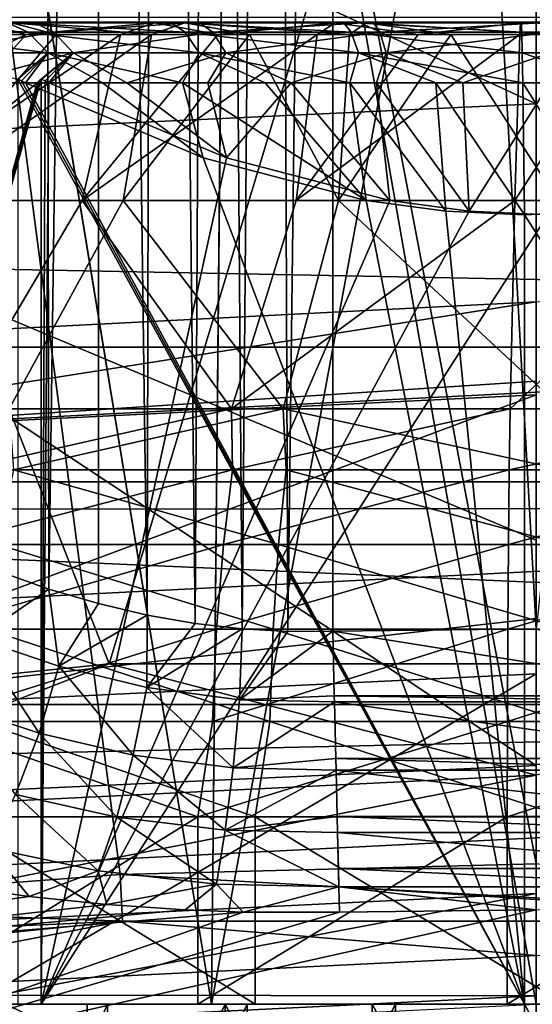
# Model space of a CAD drawing. Header units: metres. Extents: x -22 to 73, y -229 to 22.
# Tile 189 of 256: x -0.735 to -0.006, y 11.5 to 12.902. Entities that reach past the tile are written whole.
import ezdxf

# ---------------------------------------------------------------- set-up
doc = ezdxf.new("R2010")
doc.units = ezdxf.units.M
doc.layers.add('solid_509500_SW0001', color=7, linetype='CONTINUOUS')

msp = doc.modelspace()

# ---------------------------------------------------------------- linework, layer by layer
at = {"layer": 'solid_509500_SW0001'}
for points in [[(0, 11.699954, 120.188515), (0, 21.713963, 120.013718), (-1.892496, 21.631334, 120.013718)], [(-0.592593, 11.684937, 120.188515), (0, 11.699954, 120.188515), (-1.892496, 21.631334, 120.013718)], [(-1.183665, 11.639926, 120.188515), (-0.592593, 11.684937, 120.188515), (-1.892496, 21.631334, 120.013718)], [(-0.485732, 12.042026, 104.019371), (-0.541935, 17.228405, 104.032288), (-0.458777, 17.233253, 104.014366)], [(-0.418915, 12.034349, 104.008362), (-0.485732, 12.042026, 104.019371), (-0.458777, 17.233253, 104.014366)], [(-0.418915, 12.034349, 104.008362), (-0.458777, 17.233253, 104.014366), (-0.374538, 17.237059, 104.003593)], [(-0.353765, 12.030763, 104.002045), (-0.418915, 12.034349, 104.008362), (-0.374538, 17.237059, 104.003593)], [(-0.353765, 12.030763, 104.002045), (-0.374538, 17.237059, 104.003593), (-0.289866, 17.239761, 104)], [(-0.353765, 12.030763, 104.002045), (-0.289866, 17.239761, 104), (-0.289866, 12.031115, 104)], [(0, 12.034605, 104), (-0.289866, 12.031115, 104), (-0.289866, 17.239761, 104)], [(0.289866, 14.635438, 104), (0, 12.034605, 104), (-0.289866, 17.239761, 104)], [(-0.693877, 12.091243, 104.085243), (-0.702529, 17.215887, 104.089119), (-0.623382, 17.22258, 104.057259)], [(-0.623488, 12.070402, 104.057297), (-0.693877, 12.091243, 104.085243), (-0.623382, 17.22258, 104.057259)], [(-0.554014, 12.053989, 104.035515), (-0.623488, 12.070402, 104.057297), (-0.623382, 17.22258, 104.057259)], [(-0.554014, 12.053989, 104.035515), (-0.623382, 17.22258, 104.057259), (-0.541935, 17.228405, 104.032288)], [(-0.485732, 12.042026, 104.019371), (-0.554014, 12.053989, 104.035515), (-0.541935, 17.228405, 104.032288)], [(-0.76481, 12.116307, 104.119987), (-0.778805, 17.208456, 104.127686), (-0.702529, 17.215887, 104.089119)], [(-0.693877, 12.091243, 104.085243), (-0.76481, 12.116307, 104.119987), (-0.702529, 17.215887, 104.089119)], [(-0.60805, 11.984585, 120.443748), (-1.372323, 13.932577, 120.443748), (0, 14, 120.443748)], [(0.60805, 11.984585, 120.443748), (-0.60805, 11.984585, 120.443748), (0, 14, 120.443748)], [(-0.462585, 11.5, 130.16066), (-0.438164, 13.993141, 130.164078), (0, 14, 130.193756)], [(0, 11.5, 130.193756), (-0.462585, 11.5, 130.16066), (0, 14, 130.193756)], [(0, 11.5, 123.693748), (0, 14, 123.693748), (-0.437914, 13.99315, 123.723389)], [(-0.462585, 11.5, 130.16066), (-0.869554, 13.972969, 130.075272), (-0.438164, 13.993141, 130.164078)], [(-0.462585, 11.5, 123.726845), (-0.437914, 13.99315, 123.723389), (-0.869066, 13.973, 123.812103)], [(-0.462585, 11.5, 123.726845), (0, 11.5, 123.693748), (-0.437914, 13.99315, 123.723389)], [(-0.915663, 11.5, 123.825409), (-0.462585, 11.5, 123.726845), (-0.869066, 13.973, 123.812103)], [(-0.462585, 11.5, 130.16066), (-0.915663, 11.5, 130.062088), (-0.869554, 13.972969, 130.075272)], [(-0.60805, 11.984585, 120.443748), (-1.817867, 11.861506, 120.443748), (-1.372323, 13.932577, 120.443748)], [(-16.174217, 12.84304, 0.034086), (16.018755, 12.223828, 0.034086), (14.857604, 13.611543, 0.034086)], [(-16.174217, 12.84304, 0.034086), (14.857604, 13.611543, 0.034086), (-15.880045, 13.468556, 0.034086)], [(-1.330785, 13.395132, 263.747192), (0, 12.782224, 267.869232), (0, 12.963259, 266.916687)], [(-1.330785, 12.720037, 267.856903), (0, 12.782224, 267.869232), (-1.330785, 13.395132, 263.747192)], [(-19.485569, 11.250006), (-18.430916, 12.905476), (19.485569, 11.250006)], [(-18.430916, 12.905476), (18.430916, 12.905476), (19.485569, 11.250006)], [(-0.969879, 12.898546, 125.645531), (-0.92977, 12.884052, 125.699219), (-0.723635, 12.884052, 125.569092)], [(-0.754852, 12.898546, 125.509796), (-0.969879, 12.898546, 125.645531), (-0.723635, 12.884052, 125.569092)], [(-0.93497, 12.898546, 128.267334), (-0.716405, 12.898546, 128.397293), (-0.896304, 12.884052, 128.212601)], [(-0.746713, 12.897447, 128.458786), (-0.716405, 12.898546, 128.397293), (-0.93497, 12.898546, 128.267334)], [(-0.716405, 12.898546, 128.397293), (-0.686778, 12.884052, 128.337189), (-0.896304, 12.884052, 128.212601)], [(-0.786786, 12.897447, 125.449127), (-0.726443, 12.880905, 125.34581), (-0.855919, 12.880905, 125.411255)], [(-0.746713, 12.897447, 128.458786), (-0.814812, 12.880905, 128.498489), (-0.68364, 12.880905, 128.560471)], [(-0.786786, 12.897447, 125.449127), (-0.754852, 12.898546, 125.509796), (-0.521238, 12.898546, 125.409363)], [(-0.543289, 12.897447, 125.344452), (-0.786786, 12.897447, 125.449127), (-0.521238, 12.898546, 125.409363)], [(-0.543289, 12.897447, 125.344452), (-0.726443, 12.880905, 125.34581), (-0.786786, 12.897447, 125.449127)], [(-0.754852, 12.898546, 125.509796), (-0.723635, 12.884052, 125.569092), (-0.499682, 12.884052, 125.472816)], [(-0.521238, 12.898546, 125.409363), (-0.754852, 12.898546, 125.509796), (-0.499682, 12.884052, 125.472816)], [(-0.746713, 12.897447, 128.458786), (-0.500515, 12.897447, 128.556946), (-0.716405, 12.898546, 128.397293)], [(-0.746713, 12.897447, 128.458786), (-0.68364, 12.880905, 128.560471), (-0.547797, 12.880905, 128.611404)], [(-0.746713, 12.897447, 128.458786), (-0.547797, 12.880905, 128.611404), (-0.500515, 12.897447, 128.556946)], [(-0.543289, 12.897447, 125.344452), (-0.592004, 12.880905, 125.291275), (-0.726443, 12.880905, 125.34581)], [(-0.716405, 12.898546, 128.397293), (-0.4802, 12.898546, 128.49147), (-0.686778, 12.884052, 128.337189)], [(-0.500515, 12.897447, 128.556946), (-0.4802, 12.898546, 128.49147), (-0.716405, 12.898546, 128.397293)], [(-0.4802, 12.898546, 128.49147), (-0.460342, 12.884052, 128.427475), (-0.686778, 12.884052, 128.337189)], [(-0.543289, 12.897447, 125.344452), (-0.453522, 12.880905, 125.248032), (-0.592004, 12.880905, 125.291275)], [(-0.500515, 12.897447, 128.556946), (-0.547797, 12.880905, 128.611404), (-0.408212, 12.880905, 128.65094)], [(-0.543289, 12.897447, 125.344452), (-0.521238, 12.898546, 125.409363), (-0.27479, 12.898546, 125.346718)], [(-0.286415, 12.897447, 125.279152), (-0.543289, 12.897447, 125.344452), (-0.27479, 12.898546, 125.346718)], [(-0.286415, 12.897447, 125.279152), (-0.453522, 12.880905, 125.248032), (-0.543289, 12.897447, 125.344452)], [(-0.521238, 12.898546, 125.409363), (-0.499682, 12.884052, 125.472816), (-0.263426, 12.884052, 125.412758)], [(-0.27479, 12.898546, 125.346718), (-0.521238, 12.898546, 125.409363), (-0.263426, 12.884052, 125.412758)], [(-0.500515, 12.897447, 128.556946), (-0.241993, 12.897447, 128.615387), (-0.4802, 12.898546, 128.49147)], [(-0.500515, 12.897447, 128.556946), (-0.408212, 12.880905, 128.65094), (-0.265839, 12.880905, 128.678818)], [(-0.500515, 12.897447, 128.556946), (-0.265839, 12.880905, 128.678818), (-0.241993, 12.897447, 128.615387)], [(-0.4802, 12.898546, 128.49147), (-0.232171, 12.898546, 128.547531), (-0.460342, 12.884052, 128.427475)], [(-0.241993, 12.897447, 128.615387), (-0.232171, 12.898546, 128.547531), (-0.4802, 12.898546, 128.49147)], [(-0.232171, 12.898546, 128.547531), (-0.22257, 12.884052, 128.481216), (-0.460342, 12.884052, 128.427475)], [(-0.286415, 12.897447, 125.279152), (-0.311942, 12.880905, 125.21637), (-0.453522, 12.880905, 125.248032)], [(-0.286415, 12.897447, 125.279152), (-0.16823, 12.880905, 125.19651), (-0.311942, 12.880905, 125.21637)], [(-0.286415, 12.897447, 125.279152), (-0.27479, 12.898546, 125.346718), (-0.021575, 12.898546, 125.323387)], [(-0.022488, 12.897447, 125.254837), (-0.286415, 12.897447, 125.279152), (-0.021575, 12.898546, 125.323387)], [(-0.022488, 12.897447, 125.254837), (-0.16823, 12.880905, 125.19651), (-0.286415, 12.897447, 125.279152)], [(-0.27479, 12.898546, 125.346718), (-0.263426, 12.884052, 125.412758), (-0.020683, 12.884052, 125.390396)], [(-0.021575, 12.898546, 125.323387), (-0.27479, 12.898546, 125.346718), (-0.020683, 12.884052, 125.390396)], [(-0.241993, 12.897447, 128.615387), (-0.265839, 12.880905, 128.678818), (-0.12165, 12.880905, 128.694855)], [(-0.241993, 12.897447, 128.615387), (0.022488, 12.897447, 128.63266), (-0.232171, 12.898546, 128.547531)], [(-0.241993, 12.897447, 128.615387), (-0.12165, 12.880905, 128.694855), (0.02337, 12.880905, 128.698914)], [(-0.241993, 12.897447, 128.615387), (0.02337, 12.880905, 128.698914), (0.022488, 12.897447, 128.63266)], [(-0.232171, 12.898546, 128.547531), (0.021575, 12.898546, 128.564117), (-0.22257, 12.884052, 128.481216)], [(0.022488, 12.897447, 128.63266), (0.021575, 12.898546, 128.564117), (-0.232171, 12.898546, 128.547531)], [(0.021575, 12.898546, 128.564117), (0.020683, 12.884052, 128.497101), (-0.22257, 12.884052, 128.481216)], [(-0.022488, 12.897447, 125.254837), (-0.02337, 12.880905, 125.188591), (-0.16823, 12.880905, 125.19651)], [(0.241993, 12.897447, 125.272118), (0.12165, 12.880905, 125.19265), (-0.02337, 12.880905, 125.188591)], [(0.241993, 12.897447, 125.272118), (-0.02337, 12.880905, 125.188591), (-0.022488, 12.897447, 125.254837)], [(0.232171, 12.898546, 125.339966), (-0.022488, 12.897447, 125.254837), (-0.021575, 12.898546, 125.323387)], [(0.241993, 12.897447, 125.272118), (-0.022488, 12.897447, 125.254837), (0.232171, 12.898546, 125.339966)], [(0.22257, 12.884052, 125.406288), (-0.021575, 12.898546, 125.323387), (-0.020683, 12.884052, 125.390396)], [(0.232171, 12.898546, 125.339966), (-0.021575, 12.898546, 125.323387), (0.22257, 12.884052, 125.406288)], [(-0.726443, 12.880905, 125.34581), (-0.939639, 12.64464, 124.856964), (-1.215037, 12.64464, 125.004349)], [(-0.855919, 12.880905, 125.411255), (-0.726443, 12.880905, 125.34581), (-1.215037, 12.64464, 125.004349)], [(-0.592004, 12.880905, 125.291275), (-0.646736, 12.64464, 124.748451), (-0.939639, 12.64464, 124.856964)], [(-0.726443, 12.880905, 125.34581), (-0.592004, 12.880905, 125.291275), (-0.939639, 12.64464, 124.856964)], [(-0.92977, 12.884052, 125.699219), (-0.892678, 12.85472, 125.748871), (-0.694767, 12.85472, 125.623932)], [(-0.723635, 12.884052, 125.569092), (-0.92977, 12.884052, 125.699219), (-0.694767, 12.85472, 125.623932)], [(-0.896304, 12.884052, 128.212601), (-0.686778, 12.884052, 128.337189), (-0.860548, 12.85472, 128.161972)], [(-0.547797, 12.880905, 128.611404), (-0.883745, 12.64464, 129.05481), (-0.588057, 12.64464, 129.155487)], [(-0.68364, 12.880905, 128.560471), (-0.814812, 12.880905, 128.498489), (-0.883745, 12.64464, 129.05481)], [(-0.547797, 12.880905, 128.611404), (-0.68364, 12.880905, 128.560471), (-0.883745, 12.64464, 129.05481)], [(-0.686778, 12.884052, 128.337189), (-0.65938, 12.85472, 128.281601), (-0.860548, 12.85472, 128.161972)], [(-0.723635, 12.884052, 125.569092), (-0.694767, 12.85472, 125.623932), (-0.479748, 12.85472, 125.531502)], [(-0.499682, 12.884052, 125.472816), (-0.723635, 12.884052, 125.569092), (-0.479748, 12.85472, 125.531502)], [(-0.686778, 12.884052, 128.337189), (-0.460342, 12.884052, 128.427475), (-0.65938, 12.85472, 128.281601)], [(-0.460342, 12.884052, 128.427475), (-0.441977, 12.85472, 128.368271), (-0.65938, 12.85472, 128.281601)], [(-0.311942, 12.880905, 125.21637), (-0.341786, 12.64464, 124.68084), (-0.646736, 12.64464, 124.748451)], [(-0.453522, 12.880905, 125.248032), (-0.311942, 12.880905, 125.21637), (-0.646736, 12.64464, 124.748451)], [(-0.592004, 12.880905, 125.291275), (-0.453522, 12.880905, 125.248032), (-0.646736, 12.64464, 124.748451)], [(-0.408212, 12.880905, 128.65094), (-0.588057, 12.64464, 129.155487), (-0.281415, 12.64464, 129.214966)], [(-0.408212, 12.880905, 128.65094), (-0.547797, 12.880905, 128.611404), (-0.588057, 12.64464, 129.155487)], [(-0.499682, 12.884052, 125.472816), (-0.479748, 12.85472, 125.531502), (-0.252917, 12.85472, 125.473839)], [(-0.263426, 12.884052, 125.412758), (-0.499682, 12.884052, 125.472816), (-0.252917, 12.85472, 125.473839)], [(-0.460342, 12.884052, 128.427475), (-0.22257, 12.884052, 128.481216), (-0.441977, 12.85472, 128.368271)], [(-0.22257, 12.884052, 128.481216), (-0.213691, 12.85472, 128.419876), (-0.441977, 12.85472, 128.368271)], [(-0.265839, 12.880905, 128.678818), (-0.408212, 12.880905, 128.65094), (-0.281415, 12.64464, 129.214966)], [(-0.02337, 12.880905, 125.188591), (-0.030469, 12.64464, 124.655373), (-0.341786, 12.64464, 124.68084)], [(-0.16823, 12.880905, 125.19651), (-0.02337, 12.880905, 125.188591), (-0.341786, 12.64464, 124.68084)], [(-0.311942, 12.880905, 125.21637), (-0.16823, 12.880905, 125.19651), (-0.341786, 12.64464, 124.68084)], [(-0.12165, 12.880905, 128.694855), (-0.281415, 12.64464, 129.214966), (0.030469, 12.64464, 129.232132)], [(-0.12165, 12.880905, 128.694855), (-0.265839, 12.880905, 128.678818), (-0.281415, 12.64464, 129.214966)], [(-0.263426, 12.884052, 125.412758), (-0.252917, 12.85472, 125.473839), (-0.019858, 12.85472, 125.45237)], [(-0.020683, 12.884052, 125.390396), (-0.263426, 12.884052, 125.412758), (-0.019858, 12.85472, 125.45237)], [(-0.22257, 12.884052, 128.481216), (0.020683, 12.884052, 128.497101), (-0.213691, 12.85472, 128.419876)], [(0.020683, 12.884052, 128.497101), (0.019858, 12.85472, 128.435135), (-0.213691, 12.85472, 128.419876)], [(-0.12165, 12.880905, 128.694855), (0.030469, 12.64464, 129.232132), (0.02337, 12.880905, 128.698914)], [(0.12165, 12.880905, 125.19265), (-0.030469, 12.64464, 124.655373), (-0.02337, 12.880905, 125.188591)], [(0.281415, 12.64464, 124.672539), (-0.030469, 12.64464, 124.655373), (0.12165, 12.880905, 125.19265)], [(0.213691, 12.85472, 125.467621), (-0.020683, 12.884052, 125.390396), (-0.019858, 12.85472, 125.45237)], [(0.22257, 12.884052, 125.406288), (-0.020683, 12.884052, 125.390396), (0.213691, 12.85472, 125.467621)], [(-0.694767, 12.85472, 125.623932), (-0.892678, 12.85472, 125.748871), (-0.738266, 12.8175, 125.703468)], [(-0.860548, 12.85472, 128.161972), (-0.65938, 12.85472, 128.281601), (-0.815571, 12.812132, 128.127945)], [(-0.65938, 12.85472, 128.281601), (-0.710649, 12.812132, 128.193726), (-0.815571, 12.812132, 128.127945)], [(-0.694767, 12.85472, 125.623932), (-0.738266, 12.8175, 125.703468), (-0.73269, 12.814825, 125.7034)], [(-0.694767, 12.85472, 125.623932), (-0.73269, 12.814825, 125.7034), (-0.727188, 12.812132, 125.703323)], [(-0.617754, 12.812132, 125.645348), (-0.694767, 12.85472, 125.623932), (-0.727188, 12.812132, 125.703323)], [(-0.65938, 12.85472, 128.281601), (-0.707834, 12.814825, 128.198456), (-0.710649, 12.812132, 128.193726)], [(-0.65938, 12.85472, 128.281601), (-0.704982, 12.8175, 128.203247), (-0.707834, 12.814825, 128.198456)], [(-0.65938, 12.85472, 128.281601), (-0.699405, 12.814825, 128.203171), (-0.704982, 12.8175, 128.203247)], [(-0.65938, 12.85472, 128.281601), (-0.693903, 12.812132, 128.203094), (-0.699405, 12.814825, 128.203171)], [(-0.503739, 12.812132, 125.597008), (-0.479748, 12.85472, 125.531502), (-0.694767, 12.85472, 125.623932)], [(-0.617754, 12.812132, 125.645348), (-0.503739, 12.812132, 125.597008), (-0.694767, 12.85472, 125.623932)], [(-0.65938, 12.85472, 128.281601), (-0.582965, 12.812132, 128.258133), (-0.693903, 12.812132, 128.203094)], [(-0.65938, 12.85472, 128.281601), (-0.441977, 12.85472, 128.368271), (-0.582965, 12.812132, 128.258133)], [(-0.441977, 12.85472, 128.368271), (-0.467703, 12.812132, 128.303421), (-0.582965, 12.812132, 128.258133)], [(-0.503739, 12.812132, 125.597008), (-0.385986, 12.812132, 125.558662), (-0.479748, 12.85472, 125.531502)], [(-0.265371, 12.812132, 125.530586), (-0.252917, 12.85472, 125.473839), (-0.479748, 12.85472, 125.531502)], [(-0.385986, 12.812132, 125.558662), (-0.265371, 12.812132, 125.530586), (-0.479748, 12.85472, 125.531502)], [(-0.441977, 12.85472, 128.368271), (-0.348971, 12.812132, 128.338623), (-0.467703, 12.812132, 128.303421)], [(-0.441977, 12.85472, 128.368271), (-0.213691, 12.85472, 128.419876), (-0.348971, 12.812132, 128.338623)], [(-0.213691, 12.85472, 128.419876), (-0.227651, 12.812132, 128.36348), (-0.348971, 12.812132, 128.338623)], [(-0.265371, 12.812132, 125.530586), (-0.142787, 12.812132, 125.512993), (-0.252917, 12.85472, 125.473839)], [(-0.019143, 12.812132, 125.506012), (-0.019858, 12.85472, 125.45237), (-0.252917, 12.85472, 125.473839)], [(-0.142787, 12.812132, 125.512993), (-0.019143, 12.812132, 125.506012), (-0.252917, 12.85472, 125.473839)], [(-0.213691, 12.85472, 128.419876), (-0.104642, 12.812132, 128.377808), (-0.227651, 12.812132, 128.36348)], [(-0.213691, 12.85472, 128.419876), (0.019858, 12.85472, 128.435135), (-0.104642, 12.812132, 128.377808)], [(0.019858, 12.85472, 128.435135), (0.019143, 12.812132, 128.381485), (-0.104642, 12.812132, 128.377808)], [(0.104642, 12.812132, 125.509697), (-0.019858, 12.85472, 125.45237), (-0.019143, 12.812132, 125.506012)], [(0.213691, 12.85472, 125.467621), (-0.019858, 12.85472, 125.45237), (0.104642, 12.812132, 125.509697)], [(-16.394487, 12.187861, 0.034086), (16.018755, 12.223828, 0.034086), (-16.174217, 12.84304, 0.034086)], [(-0.704982, 12.8175, 128.203247), (-0.704982, 11.5, 128.203247), (-1.074115, 11.5, 127.583107)], [(-0.707834, 12.814825, 128.198456), (-0.704982, 12.8175, 128.203247), (-1.074115, 11.5, 127.583107)], [(-0.738266, 12.8175, 125.703468), (-0.738266, 11.5, 125.703468), (-0.016642, 11.5, 125.693863)], [(-0.73269, 12.814825, 125.7034), (-0.738266, 12.8175, 125.703468), (-0.016642, 11.5, 125.693863)], [(-0.699405, 12.814825, 128.203171), (-0.704982, 11.5, 128.203247), (-0.704982, 12.8175, 128.203247)], [(-0.707834, 12.814825, 128.198456), (-1.074115, 11.5, 127.583107), (-0.710649, 12.812132, 128.193726)], [(-0.839955, 12.70546, 127.976494), (-0.710649, 12.812132, 128.193726), (-1.074115, 11.5, 127.583107)], [(-0.815571, 12.812132, 128.127945), (-0.710649, 12.812132, 128.193726), (-0.839955, 12.70546, 127.976494)], [(-0.727188, 12.812132, 125.703323), (-0.73269, 12.814825, 125.7034), (-0.016642, 11.5, 125.693863)], [(-0.474406, 12.70546, 125.699959), (-0.727188, 12.812132, 125.703323), (-0.016642, 11.5, 125.693863)], [(-0.617754, 12.812132, 125.645348), (-0.727188, 12.812132, 125.703323), (-0.474406, 12.70546, 125.699959)], [(-0.699405, 12.814825, 128.203171), (-0.693903, 12.812132, 128.203094), (-0.704982, 11.5, 128.203247)], [(-0.441122, 12.70546, 128.199738), (-0.704982, 11.5, 128.203247), (-0.693903, 12.812132, 128.203094)], [(-0.582965, 12.812132, 128.258133), (-0.441122, 12.70546, 128.199738), (-0.693903, 12.812132, 128.203094)], [(-0.617754, 12.812132, 125.645348), (-0.474406, 12.70546, 125.699959), (-0.503739, 12.812132, 125.597008)], [(-0.467703, 12.812132, 128.303421), (-0.441122, 12.70546, 128.199738), (-0.582965, 12.812132, 128.258133)], [(-0.503739, 12.812132, 125.597008), (-0.474406, 12.70546, 125.699959), (-0.241982, 12.644417, 125.696861)], [(-0.503739, 12.812132, 125.597008), (-0.241982, 12.644417, 125.696861), (-0.385986, 12.812132, 125.558662)], [(-0.348971, 12.812132, 128.338623), (-0.441122, 12.70546, 128.199738), (-0.467703, 12.812132, 128.303421)], [(-0.348971, 12.812132, 128.338623), (-0.208698, 12.644417, 128.19664), (-0.441122, 12.70546, 128.199738)], [(-0.385986, 12.812132, 125.558662), (-0.241982, 12.644417, 125.696861), (-0.265371, 12.812132, 125.530586)], [(-0.227651, 12.812132, 128.36348), (-0.208698, 12.644417, 128.19664), (-0.348971, 12.812132, 128.338623)], [(-0.265371, 12.812132, 125.530586), (-0.241982, 12.644417, 125.696861), (-0.128953, 12.6293, 125.695358)], [(-0.265371, 12.812132, 125.530586), (-0.128953, 12.6293, 125.695358), (-0.142787, 12.812132, 125.512993)], [(-0.227651, 12.812132, 128.36348), (-0.095669, 12.6293, 128.195129), (-0.208698, 12.644417, 128.19664)], [(-0.104642, 12.812132, 128.377808), (-0.095669, 12.6293, 128.195129), (-0.227651, 12.812132, 128.36348)], [(-0.142787, 12.812132, 125.512993), (-0.128953, 12.6293, 125.695358), (-0.016642, 12.624264, 125.693863)], [(-0.142787, 12.812132, 125.512993), (-0.016642, 12.624264, 125.693863), (-0.019143, 12.812132, 125.506012)], [(0.019143, 12.812132, 128.381485), (-0.095669, 12.6293, 128.195129), (-0.104642, 12.812132, 128.377808)], [(0.019143, 12.812132, 128.381485), (0.016642, 12.624264, 128.193634), (-0.095669, 12.6293, 128.195129)], [(-0.019143, 12.812132, 125.506012), (-0.016642, 12.624264, 125.693863), (0.095669, 12.6293, 125.692368)], [(0.104642, 12.812132, 125.509697), (-0.019143, 12.812132, 125.506012), (0.095669, 12.6293, 125.692368)], [(-1.330785, 12.720037, 267.856903), (0, 12.160783, 270.676514), (0, 12.782224, 267.869232)], [(-1.330785, 12.720037, 267.856903), (0, 11.840061, 271.930328), (0, 12.160783, 270.676514)], [(-1.330785, 11.778808, 271.913971), (0, 11.840061, 271.930328), (-1.330785, 12.720037, 267.856903)], [(-0.441122, 12.70546, 128.199738), (-0.208698, 12.644417, 128.19664), (-0.704982, 11.5, 128.203247)], [(-0.241982, 12.644417, 125.696861), (-0.474406, 12.70546, 125.699959), (-0.016642, 11.5, 125.693863)], [(-0.82181, 12.347883, 124.276802), (-0.939639, 12.64464, 124.856964), (-0.646736, 12.64464, 124.748451)], [(-0.750511, 12.347883, 129.631638), (-0.588057, 12.64464, 129.155487), (-0.883745, 12.64464, 129.05481)], [(-0.433899, 12.347883, 124.186989), (-0.82181, 12.347883, 124.276802), (-0.646736, 12.64464, 124.748451)], [(-0.750511, 12.347883, 129.631638), (-0.360346, 12.347883, 129.71109), (-0.588057, 12.64464, 129.155487)], [(-0.208698, 12.644417, 128.19664), (-0.095669, 12.6293, 128.195129), (-0.704982, 11.5, 128.203247)], [(-0.433899, 12.347883, 124.186989), (-0.646736, 12.64464, 124.748451), (-0.341786, 12.64464, 124.68084)], [(-0.360346, 12.347883, 129.71109), (-0.281415, 12.64464, 129.214966), (-0.588057, 12.64464, 129.155487)], [(-0.433899, 12.347883, 124.186989), (-0.341786, 12.64464, 124.68084), (-0.030469, 12.64464, 124.655373)], [(-0.037155, 12.347883, 124.153297), (-0.433899, 12.347883, 124.186989), (-0.030469, 12.64464, 124.655373)], [(-0.360346, 12.347883, 129.71109), (0.037155, 12.347883, 129.734207), (-0.281415, 12.64464, 129.214966)], [(0.037155, 12.347883, 129.734207), (0.030469, 12.64464, 129.232132), (-0.281415, 12.64464, 129.214966)], [(-0.128953, 12.6293, 125.695358), (-0.241982, 12.644417, 125.696861), (-0.016642, 11.5, 125.693863)], [(0.281415, 12.64464, 124.672539), (-0.037155, 12.347883, 124.153297), (-0.030469, 12.64464, 124.655373)], [(0.360346, 12.347883, 124.176414), (-0.037155, 12.347883, 124.153297), (0.281415, 12.64464, 124.672539)], [(-0.095669, 12.6293, 128.195129), (0.016642, 12.624264, 128.193634), (-0.704982, 11.5, 128.203247)], [(0.016642, 12.624264, 128.193634), (0.016642, 11.5, 128.193634), (-0.704982, 11.5, 128.203247)], [(-0.016642, 12.624264, 125.693863), (-0.128953, 12.6293, 125.695358), (-0.016642, 11.5, 125.693863)], [(0.095669, 12.6293, 125.692368), (-0.016642, 12.624264, 125.693863), (0.704982, 11.5, 125.68425)], [(-0.016642, 12.624264, 125.693863), (-0.016642, 11.5, 125.693863), (0.704982, 11.5, 125.68425)], [(-1.264612, 12.435865, 164.443756), (0, 12.5, 164.443756), (-1.264604, 12.435866, 255.443756)], [(-1.264612, 12.435865, 164.443756), (1.264612, 12.435865, 164.443756), (0, 12.5, 164.443756)], [(-1.264604, 12.435866, 255.443756), (0, 12.5, 255.443756), (-1.225214, 12.307601, 259.504852)], [(0, 12.5, 164.443756), (0, 12.5, 255.443756), (-1.264604, 12.435866, 255.443756)], [(0, 12.5, 255.443756), (0, 12.387236, 259.196472), (-1.225214, 12.307601, 259.504852)], [(-2.516222, 12.244126, 164.443756), (2.516222, 12.244126, 164.443756), (1.264612, 12.435865, 164.443756)], [(-1.264612, 12.435865, 164.443756), (-2.516222, 12.244126, 164.443756), (1.264612, 12.435865, 164.443756)], [(0, 12.387236, 259.196472), (0, 12.367665, 259.508759), (-1.225214, 12.307601, 259.504852)], [(-1.225214, 11.911011, 263.552795), (-1.225214, 12.307601, 259.504852), (0, 12.367665, 259.508759)], [(0, 12.049348, 262.935638), (-1.225214, 11.911011, 263.552795), (0, 12.367665, 259.508759)], [(-0.818445, 12.260809, 124.165604), (-0.82181, 12.347883, 124.276802), (-0.433899, 12.347883, 124.186989)], [(-0.432531, 12.260809, 124.080032), (-0.818445, 12.260809, 124.165604), (-0.433899, 12.347883, 124.186989)], [(-0.744186, 12.260809, 129.742706), (-0.360346, 12.347883, 129.71109), (-0.750511, 12.347883, 129.631638)], [(-0.744186, 12.260809, 129.742706), (-0.356131, 12.260809, 129.817963), (-0.360346, 12.347883, 129.71109)], [(-0.432531, 12.260809, 124.080032), (-0.433899, 12.347883, 124.186989), (-0.037155, 12.347883, 124.153297)], [(-0.038559, 12.260809, 124.047813), (-0.432531, 12.260809, 124.080032), (-0.037155, 12.347883, 124.153297)], [(0.038559, 12.260809, 129.839691), (0.037155, 12.347883, 129.734207), (-0.360346, 12.347883, 129.71109)], [(-0.356131, 12.260809, 129.817963), (0.038559, 12.260809, 129.839691), (-0.360346, 12.347883, 129.71109)], [(-0.038559, 12.260809, 124.047813), (-0.037155, 12.347883, 124.153297), (0.360346, 12.347883, 124.176414)], [(0.356131, 12.260809, 124.069534), (-0.038559, 12.260809, 124.047813), (0.360346, 12.347883, 124.176414)], [(-0.842925, 12.154764, 124.082504), (-0.818445, 12.260809, 124.165604), (-0.432531, 12.260809, 124.080032)], [(-0.445468, 12.154764, 123.994377), (-0.842925, 12.154764, 124.082504), (-0.432531, 12.260809, 124.080032)], [(-0.766446, 12.154764, 129.826431), (-0.366783, 12.154764, 129.903946), (-0.744186, 12.260809, 129.742706)], [(-0.366783, 12.154764, 129.903946), (-0.356131, 12.260809, 129.817963), (-0.744186, 12.260809, 129.742706)], [(-0.445468, 12.154764, 123.994377), (-0.432531, 12.260809, 124.080032), (-0.038559, 12.260809, 124.047813)], [(-0.039712, 12.154764, 123.961189), (-0.445468, 12.154764, 123.994377), (-0.038559, 12.260809, 124.047813)], [(-0.366783, 12.154764, 129.903946), (0.039712, 12.154764, 129.926315), (-0.356131, 12.260809, 129.817963)], [(0.039712, 12.154764, 129.926315), (0.038559, 12.260809, 129.839691), (-0.356131, 12.260809, 129.817963)], [(0.356131, 12.260809, 124.069534), (-0.039712, 12.154764, 123.961189), (-0.038559, 12.260809, 124.047813)], [(0.366783, 12.154764, 123.983559), (-0.039712, 12.154764, 123.961189), (0.356131, 12.260809, 124.069534)], [(-3.742045, 11.926739, 164.443756), (3.742045, 11.926739, 164.443756), (2.516222, 12.244126, 164.443756)], [(-2.516222, 12.244126, 164.443756), (-3.742045, 11.926739, 164.443756), (2.516222, 12.244126, 164.443756)], [(16.018755, 12.223828, 0.034086), (-16.537945, 11.511685, 0.034086), (17.050714, 10.73758, 0.034086)], [(-16.394487, 12.187861, 0.034086), (-16.537945, 11.511685, 0.034086), (16.018755, 12.223828, 0.034086)], [(-0.861103, 12.033885, 124.020805), (-0.842925, 12.154764, 124.082504), (-0.445468, 12.154764, 123.994377)], [(-0.455075, 12.033885, 123.930771), (-0.861103, 12.033885, 124.020805), (-0.445468, 12.154764, 123.994377)], [(-0.782974, 12.033885, 129.888596), (-0.374693, 12.033885, 129.967773), (-0.766446, 12.154764, 129.826431)], [(-0.374693, 12.033885, 129.967773), (-0.366783, 12.154764, 129.903946), (-0.766446, 12.154764, 129.826431)], [(-0.455075, 12.033885, 123.930771), (-0.445468, 12.154764, 123.994377), (-0.039712, 12.154764, 123.961189)], [(-0.040569, 12.033885, 123.896873), (-0.455075, 12.033885, 123.930771), (-0.039712, 12.154764, 123.961189)], [(-0.374693, 12.033885, 129.967773), (0.040569, 12.033885, 129.990631), (-0.366783, 12.154764, 129.903946)], [(0.040569, 12.033885, 129.990631), (0.039712, 12.154764, 129.926315), (-0.366783, 12.154764, 129.903946)], [(0.366783, 12.154764, 123.983559), (-0.040569, 12.033885, 123.896873), (-0.039712, 12.154764, 123.961189)], [(0.374693, 12.033885, 123.919724), (-0.040569, 12.033885, 123.896873), (0.366783, 12.154764, 123.983559)], [(-0.796578, 12.020894, 104.125732), (-0.76481, 12.116307, 104.119987), (-0.693877, 12.091243, 104.085243)], [(-0.796578, 12.020894, 104.125732), (-0.693877, 12.091243, 104.085243), (-0.679891, 11.981367, 104.067879)], [(-0.679891, 11.981367, 104.067879), (-0.693877, 12.091243, 104.085243), (-0.623488, 12.070402, 104.057297)], [(-0.679891, 11.981367, 104.067879), (-0.623488, 12.070402, 104.057297), (-0.554014, 12.053989, 104.035515)], [(0, 12.049348, 262.935638), (0, 11.970692, 263.560608), (-1.225214, 11.911011, 263.552795)], [(-0.679891, 11.981367, 104.067879), (-0.554014, 12.053989, 104.035515), (-0.554536, 11.951197, 104.024963)], [(-0.554536, 11.951197, 104.024963), (-0.554014, 12.053989, 104.035515), (-0.485732, 12.042026, 104.019371)], [(-0.872283, 11.902796, 123.982849), (-0.861103, 12.033885, 124.020805), (-0.455075, 12.033885, 123.930771)], [(-0.460983, 11.902796, 123.891655), (-0.872283, 11.902796, 123.982849), (-0.455075, 12.033885, 123.930771)], [(-0.79314, 11.902796, 129.926819), (-0.379557, 11.902796, 130.007034), (-0.782974, 12.033885, 129.888596)], [(-0.379557, 11.902796, 130.007034), (-0.374693, 12.033885, 129.967773), (-0.782974, 12.033885, 129.888596)], [(-0.554536, 11.951197, 104.024963), (-0.485732, 12.042026, 104.019371), (-0.418915, 12.034349, 104.008362)], [(-0.554536, 11.951197, 104.024963), (-0.418915, 12.034349, 104.008362), (-0.422508, 11.933545, 103.998535)], [(-0.460983, 11.902796, 123.891655), (-0.455075, 12.033885, 123.930771), (-0.040569, 12.033885, 123.896873)], [(-0.041096, 11.902796, 123.857307), (-0.460983, 11.902796, 123.891655), (-0.040569, 12.033885, 123.896873)], [(-0.422508, 11.933545, 103.998535), (-0.418915, 12.034349, 104.008362), (-0.353765, 12.030763, 104.002045)], [(-0.422508, 11.933545, 103.998535), (-0.353765, 12.030763, 104.002045), (-0.289866, 12.031115, 104)], [(-0.422508, 11.933545, 103.998535), (-0.289866, 12.031115, 104), (-0.287638, 11.938942, 103.991425)], [(-0.379557, 11.902796, 130.007034), (0.041096, 11.902796, 130.030197), (-0.374693, 12.033885, 129.967773)], [(0.041096, 11.902796, 130.030197), (0.040569, 12.033885, 129.990631), (-0.374693, 12.033885, 129.967773)], [(0.287645, 11.938942, 103.991425), (-0.289866, 12.031115, 104), (0, 12.034605, 104)], [(-0.287638, 11.938942, 103.991425), (-0.289866, 12.031115, 104), (0.287645, 11.938942, 103.991425)], [(0.374693, 12.033885, 123.919724), (-0.041096, 11.902796, 123.857307), (-0.040569, 12.033885, 123.896873)], [(0.379557, 11.902796, 123.880463), (-0.041096, 11.902796, 123.857307), (0.374693, 12.033885, 123.919724)], [(-0.796578, 12.020894, 104.125732), (-0.707727, 11.885838, 104.046036), (-0.830354, 11.926204, 104.109428)], [(-0.796578, 12.020894, 104.125732), (-0.679891, 11.981367, 104.067879), (-0.707727, 11.885838, 104.046036)], [(-1.159185, 11.769404, 120.458946), (-1.817867, 11.861506, 120.443748), (-0.60805, 11.984585, 120.443748)], [(0, 11.826352, 120.458946), (-1.159185, 11.769404, 120.458946), (-0.60805, 11.984585, 120.443748)], [(-0.679891, 11.981367, 104.067879), (-0.574039, 11.854805, 103.998413), (-0.707727, 11.885838, 104.046036)], [(-0.679891, 11.981367, 104.067879), (-0.554536, 11.951197, 104.024963), (-0.574039, 11.854805, 103.998413)], [(0, 11.826352, 120.458946), (-0.60805, 11.984585, 120.443748), (0.60805, 11.984585, 120.443748)], [(-1.225214, 11.251719, 267.566315), (-1.225214, 11.911011, 263.552795), (0, 11.970692, 263.560608)], [(0, 11.487556, 266.647797), (-1.225214, 11.251719, 267.566315), (0, 11.970692, 263.560608)], [(-0.554536, 11.951197, 104.024963), (-0.431623, 11.83654, 103.968864), (-0.574039, 11.854805, 103.998413)], [(-0.554536, 11.951197, 104.024963), (-0.422508, 11.933545, 103.998535), (-0.431623, 11.83654, 103.968864)], [(-0.422508, 11.933545, 103.998535), (-0.287432, 11.930411, 103.989746), (-0.431623, 11.83654, 103.968864)], [(-0.422508, 11.933545, 103.998535), (-0.287638, 11.938942, 103.991425), (-0.287432, 11.930411, 103.989746)], [(-0.287638, 11.938942, 103.991425), (0.287645, 11.938942, 103.991425), (0.287439, 11.930396, 103.989746)], [(-0.287432, 11.930411, 103.989746), (-0.287638, 11.938942, 103.991425), (0.287439, 11.930396, 103.989746)], [(-4.929452, 11.48697, 164.443756), (4.929452, 11.48697, 164.443756), (3.742045, 11.926739, 164.443756)], [(-3.742045, 11.926739, 164.443756), (-4.929452, 11.48697, 164.443756), (3.742045, 11.926739, 164.443756)], [(-0.830354, 11.926204, 104.109428), (-0.707727, 11.885838, 104.046036), (-0.741278, 11.798399, 104.005959)], [(-0.431623, 11.83654, 103.968864), (-0.287432, 11.930411, 103.989746), (-0.28549, 11.849931, 103.965996)], [(-0.287432, 11.930411, 103.989746), (0.287439, 11.930396, 103.989746), (0.285501, 11.849932, 103.965996)], [(-0.28549, 11.849931, 103.965996), (-0.287432, 11.930411, 103.989746), (0.285501, 11.849932, 103.965996)], [(-0.872283, 11.902796, 123.982849), (-0.481989, 11.76706, 123.881447), (-0.912894, 11.76706, 123.981216)], [(-0.460983, 11.902796, 123.891655), (-0.481989, 11.76706, 123.881447), (-0.872283, 11.902796, 123.982849)], [(-0.79314, 11.902796, 129.926819), (-0.833693, 11.76706, 129.92955), (-0.400284, 11.76706, 130.017807)], [(-0.79314, 11.902796, 129.926819), (-0.400284, 11.76706, 130.017807), (-0.379557, 11.902796, 130.007034)], [(-0.041096, 11.902796, 123.857307), (-0.041273, 11.76706, 123.844025), (-0.481989, 11.76706, 123.881447)], [(-0.041096, 11.902796, 123.857307), (-0.481989, 11.76706, 123.881447), (-0.460983, 11.902796, 123.891655)], [(-0.379557, 11.902796, 130.007034), (-0.400284, 11.76706, 130.017807), (0.041273, 11.76706, 130.043472)], [(-0.379557, 11.902796, 130.007034), (0.041273, 11.76706, 130.043472), (0.041096, 11.902796, 130.030197)], [(0.379557, 11.902796, 123.880463), (0.400284, 11.76706, 123.869705), (-0.041273, 11.76706, 123.844025)], [(0.379557, 11.902796, 123.880463), (-0.041273, 11.76706, 123.844025), (-0.041096, 11.902796, 123.857307)], [(-0.707727, 11.885838, 104.046036), (-0.597364, 11.766571, 103.953171), (-0.741278, 11.798399, 104.005959)], [(-0.707727, 11.885838, 104.046036), (-0.574039, 11.854805, 103.998413), (-0.597364, 11.766571, 103.953171)], [(-0.574039, 11.854805, 103.998413), (-0.442727, 11.74774, 103.920235), (-0.597364, 11.766571, 103.953171)], [(-0.574039, 11.854805, 103.998413), (-0.431623, 11.83654, 103.968864), (-0.442727, 11.74774, 103.920235)], [(-0.431623, 11.83654, 103.968864), (-0.28549, 11.849931, 103.965996), (-0.285088, 11.833261, 103.95916)], [(-0.28549, 11.849931, 103.965996), (0.285501, 11.849932, 103.965996), (0.285098, 11.833238, 103.959152)], [(-0.285088, 11.833261, 103.95916), (-0.28549, 11.849931, 103.965996), (0.285098, 11.833238, 103.959152)], [(-1.330785, 11.778808, 271.913971), (0, 11.134003, 274.381378), (0, 11.840061, 271.930328)], [(-0.431623, 11.83654, 103.968864), (-0.285088, 11.833261, 103.95916), (-0.442727, 11.74774, 103.920235)], [(-1.142666, 11.601681, 120.50412), (-1.159185, 11.769404, 120.458946), (0, 11.826352, 120.458946)], [(0, 11.657816, 120.50412), (-1.142666, 11.601681, 120.50412), (0, 11.826352, 120.458946)], [(-0.442727, 11.74774, 103.920235), (-0.285088, 11.833261, 103.95916), (-0.283495, 11.767134, 103.924583)], [(-0.285088, 11.833261, 103.95916), (0.285098, 11.833238, 103.959152), (0.283506, 11.767135, 103.924583)], [(-0.283495, 11.767134, 103.924583), (-0.285088, 11.833261, 103.95916), (0.283506, 11.767135, 103.924583)], [(-0.741278, 11.798399, 104.005959), (-0.623537, 11.690155, 103.891106), (-0.779148, 11.722678, 103.949318)], [(-0.741278, 11.798399, 104.005959), (-0.597364, 11.766571, 103.953171), (-0.623537, 11.690155, 103.891106)], [(-1.330785, 11.778808, 271.913971), (0, 10.6355, 275.921448), (0, 11.134003, 274.381378)], [(-1.330785, 10.575439, 275.901154), (0, 10.6355, 275.921448), (-1.330785, 11.778808, 271.913971)], [(-0.912894, 11.76706, 123.981216), (-0.481989, 11.76706, 123.881447), (-0.912887, 11.5, 123.981216)], [(-0.481989, 11.76706, 123.881447), (-0.481994, 11.5, 123.881454), (-0.912887, 11.5, 123.981216)], [(-0.833693, 11.76706, 129.92955), (-0.833686, 11.5, 129.92955), (-0.40029, 11.5, 130.017792)], [(-0.400284, 11.76706, 130.017807), (-0.833693, 11.76706, 129.92955), (-0.40029, 11.5, 130.017792)], [(-0.597364, 11.766571, 103.953171), (-0.455359, 11.670829, 103.85466), (-0.623537, 11.690155, 103.891106)], [(-0.597364, 11.766571, 103.953171), (-0.442727, 11.74774, 103.920235), (-0.455359, 11.670829, 103.85466)], [(-0.041273, 11.76706, 123.844025), (-0.041273, 11.5, 123.844025), (-0.481994, 11.5, 123.881454)], [(-0.481989, 11.76706, 123.881447), (-0.041273, 11.76706, 123.844025), (-0.481994, 11.5, 123.881454)], [(-0.442727, 11.74774, 103.920235), (-0.283495, 11.767134, 103.924583), (-0.282946, 11.744325, 103.909515)], [(-0.400284, 11.76706, 130.017807), (-0.40029, 11.5, 130.017792), (0.041273, 11.5, 130.043472)], [(0.041273, 11.76706, 130.043472), (-0.400284, 11.76706, 130.017807), (0.041273, 11.5, 130.043472)], [(-0.283495, 11.767134, 103.924583), (0.283506, 11.767135, 103.924583), (0.282956, 11.744296, 103.9095)], [(-0.282946, 11.744325, 103.909515), (-0.283495, 11.767134, 103.924583), (0.282956, 11.744296, 103.9095)], [(0.400284, 11.76706, 123.869705), (0.40029, 11.5, 123.869705), (-0.041273, 11.5, 123.844025)], [(0.400284, 11.76706, 123.869705), (-0.041273, 11.5, 123.844025), (-0.041273, 11.76706, 123.844025)], [(-0.442727, 11.74774, 103.920235), (-0.281096, 11.667295, 103.842865), (-0.455359, 11.670829, 103.85466)], [(-0.442727, 11.74774, 103.920235), (-0.282946, 11.744325, 103.909515), (-0.281096, 11.667295, 103.842865)], [(-0.282946, 11.744325, 103.909515), (0.282956, 11.744296, 103.9095), (0.281729, 11.693391, 103.868614)], [(-0.281722, 11.693391, 103.868614), (-0.282946, 11.744325, 103.909515), (0.281729, 11.693391, 103.868614)], [(-0.281096, 11.667295, 103.842865), (-0.282946, 11.744325, 103.909515), (-0.281722, 11.693391, 103.868614)], [(-0.779148, 11.722678, 103.949318), (-0.721988, 11.653562, 103.85714), (-0.831074, 11.668884, 103.890205)], [(-0.779148, 11.722678, 103.949318), (-0.623537, 11.690155, 103.891106), (-0.721988, 11.653562, 103.85714)], [(0.589206, 11.618146, 120.182159), (0, 11.699954, 120.188515), (-0.592593, 11.684937, 120.188515)], [(-0.589206, 11.618146, 120.182159), (-0.592593, 11.684937, 120.188515), (-1.183665, 11.639926, 120.188515)], [(-0.623537, 11.690155, 103.891106), (-0.611251, 11.641942, 103.83181), (-0.721988, 11.653562, 103.85714)], [(-0.623537, 11.690155, 103.891106), (-0.455359, 11.670829, 103.85466), (-0.611251, 11.641942, 103.83181)], [(-0.589206, 11.618146, 120.182159), (0.589206, 11.618146, 120.182159), (-0.592593, 11.684937, 120.188515)], [(-0.281722, 11.693391, 103.868614), (0.281729, 11.693391, 103.868614), (0.2811, 11.667265, 103.842834)], [(-0.281096, 11.667295, 103.842865), (-0.281722, 11.693391, 103.868614), (0.2811, 11.667265, 103.842834)], [(-0.831074, 11.668884, 103.890205), (-0.721988, 11.653562, 103.85714), (-1.544093, 11.538307, 103.8088)], [(-0.455359, 11.670829, 103.85466), (-0.499943, 11.634293, 103.814026), (-0.611251, 11.641942, 103.83181)], [(-0.455359, 11.670829, 103.85466), (-0.417449, 11.631231, 103.805504), (-0.499943, 11.634293, 103.814026)], [(-0.455359, 11.670829, 103.85466), (-0.281096, 11.667295, 103.842865), (-0.417449, 11.631231, 103.805504)], [(-0.281096, 11.667295, 103.842865), (-0.280235, 11.63123, 103.800003), (-0.417449, 11.631231, 103.805504)], [(-0.281096, 11.667295, 103.842865), (-0.000002, 11.634605, 103.800003), (-0.280235, 11.63123, 103.800003)], [(-0.281096, 11.667295, 103.842865), (0.280228, 11.63123, 103.800003), (-0.000002, 11.634605, 103.800003)], [(-0.281096, 11.667295, 103.842865), (0.2811, 11.667265, 103.842834), (0.280228, 11.63123, 103.800003)], [(-0.721988, 11.653562, 103.85714), (-0.611251, 11.641942, 103.83181), (-1.544093, 11.538307, 103.8088)], [(-1.127167, 11.444324, 120.577904), (-1.142666, 11.601681, 120.50412), (0, 11.657816, 120.50412)], [(0, 11.499698, 120.577904), (-1.127167, 11.444324, 120.577904), (0, 11.657816, 120.50412)], [(-0.589206, 11.618146, 120.182159), (-1.183665, 11.639926, 120.188515), (-1.771698, 11.565034, 120.188515)], [(-0.611251, 11.641942, 103.83181), (-0.499943, 11.634293, 103.814026), (-1.544093, 11.538307, 103.8088)], [(-0.499943, 11.634293, 103.814026), (-0.417449, 11.631231, 103.805504), (-1.544093, 11.538307, 103.8088)], [(-1.13562, 11.380792, 103.574371), (-1.544093, 11.538307, 103.8088), (-0.417449, 11.631231, 103.805504)], [(-0.000002, 11.634605, 103.800003), (-1.13562, 11.380792, 103.574371), (-0.280235, 11.63123, 103.800003)], [(-0.000002, 11.634605, 103.800003), (-0.000009, 11.43731, 103.574371), (-1.13562, 11.380792, 103.574371)], [(-1.13562, 11.380792, 103.574371), (-0.417449, 11.631231, 103.805504), (-0.280235, 11.63123, 103.800003)], [(-1.761571, 11.498928, 120.182159), (-0.589206, 11.618146, 120.182159), (-1.771698, 11.565034, 120.188515)], [(-1.133983, 11.51352, 120.161057), (-0.589206, 11.618146, 120.182159), (-1.761571, 11.498928, 120.182159)], [(-1.133983, 11.51352, 120.161057), (0, 11.569229, 120.161057), (-0.589206, 11.618146, 120.182159)], [(0, 11.569229, 120.161057), (0.589206, 11.618146, 120.182159), (-0.589206, 11.618146, 120.182159)], [(0, 11.511687, 120.126259), (0, 11.569229, 120.161057), (-1.133983, 11.51352, 120.161057)], [(-1.128343, 11.456255, 120.126259), (0, 11.511687, 120.126259), (-1.133983, 11.51352, 120.161057)], [(17.050714, 10.73758, 0.034086), (-16.537945, 11.511685, 0.034086), (-17.503939, 9.981713, 0.034086)], [(0, 11.463341, 120.079521), (0, 11.511687, 120.126259), (-1.128343, 11.456255, 120.126259)], [(-0.704982, 11.5, 128.203247), (-0.946776, 11.5, 127.759911), (-1.074115, 11.5, 127.583107)], [(-0.704982, 11.5, 128.203247), (-0.790662, 11.5, 127.911919), (-0.946776, 11.5, 127.759911)], [(-0.481994, 11.5, 123.881454), (-0.462585, 11.5, 123.726845), (-0.915663, 11.5, 123.825409)], [(-0.912887, 11.5, 123.981216), (-0.481994, 11.5, 123.881454), (-0.915663, 11.5, 123.825409)], [(-0.833686, 11.5, 129.92955), (-0.915663, 11.5, 130.062088), (-0.462585, 11.5, 130.16066)], [(-0.40029, 11.5, 130.017792), (-0.833686, 11.5, 129.92955), (-0.462585, 11.5, 130.16066)], [(-0.639352, 11.1, 125.869637), (-0.639357, 11.5, 125.869637), (-0.816159, 11.5, 125.996971)], [(-0.738266, 11.5, 125.703468), (-0.816159, 11.5, 125.996971), (-0.639357, 11.5, 125.869637)], [(-0.816155, 11.1, 125.996971), (-0.639352, 11.1, 125.869637), (-0.816159, 11.5, 125.996971)], [(-0.790658, 11.1, 127.911926), (-0.790662, 11.5, 127.911919), (-0.610532, 11.5, 128.034515)], [(-0.704982, 11.5, 128.203247), (-0.610532, 11.5, 128.034515), (-0.790662, 11.5, 127.911919)], [(-0.610527, 11.1, 128.034515), (-0.790658, 11.1, 127.911926), (-0.610532, 11.5, 128.034515)], [(-0.738266, 11.5, 125.703468), (-0.639357, 11.5, 125.869637), (-0.44313, 11.5, 125.774933)], [(-0.738266, 11.5, 125.703468), (-0.44313, 11.5, 125.774933), (-0.233426, 11.5, 125.715736)], [(-0.738266, 11.5, 125.703468), (-0.233426, 11.5, 125.715736), (-0.016642, 11.5, 125.693863)], [(-0.704982, 11.5, 128.203247), (0.016642, 11.5, 128.193634), (-0.200648, 11.5, 128.177536)], [(-0.704982, 11.5, 128.203247), (-0.200648, 11.5, 128.177536), (-0.411853, 11.5, 128.123947)], [(-0.704982, 11.5, 128.203247), (-0.411853, 11.5, 128.123947), (-0.610532, 11.5, 128.034515)], [(-0.639352, 11.1, 125.869637), (-0.44313, 11.5, 125.774933), (-0.639357, 11.5, 125.869637)], [(-0.639352, 11.1, 125.869637), (-0.443109, 11.1, 125.774925), (-0.44313, 11.5, 125.774933)], [(-0.610527, 11.1, 128.034515), (-0.610532, 11.5, 128.034515), (-0.411853, 11.5, 128.123947)], [(-0.411831, 11.1, 128.123962), (-0.610527, 11.1, 128.034515), (-0.411853, 11.5, 128.123947)], [(-0.481994, 11.5, 123.881454), (-0.041273, 11.5, 123.844025), (-0.462585, 11.5, 123.726845)], [(-0.041273, 11.5, 123.844025), (0, 11.5, 123.693748), (-0.462585, 11.5, 123.726845)], [(-0.40029, 11.5, 130.017792), (-0.462585, 11.5, 130.16066), (0, 11.5, 130.193756)], [(-0.233427, 11.1, 125.715736), (-0.233426, 11.5, 125.715736), (-0.44313, 11.5, 125.774933)], [(-0.443109, 11.1, 125.774925), (-0.233427, 11.1, 125.715736), (-0.44313, 11.5, 125.774933)], [(-0.411831, 11.1, 128.123962), (-0.411853, 11.5, 128.123947), (-0.200648, 11.5, 128.177536)], [(-0.200648, 11.1, 128.177536), (-0.411831, 11.1, 128.123962), (-0.200648, 11.5, 128.177536)], [(-0.40029, 11.5, 130.017792), (0, 11.5, 130.193756), (0.041273, 11.5, 130.043472)], [(-0.233427, 11.1, 125.715736), (-0.016642, 11.1, 125.693863), (-0.233426, 11.5, 125.715736)], [(-0.016642, 11.1, 125.693863), (-0.016642, 11.5, 125.693863), (-0.233426, 11.5, 125.715736)], [(-0.200648, 11.1, 128.177536), (-0.200648, 11.5, 128.177536), (0.016642, 11.5, 128.193634)], [(0.016642, 11.1, 128.193634), (-0.200648, 11.1, 128.177536), (0.016642, 11.5, 128.193634)], [(-0.041273, 11.5, 123.844025), (0.40029, 11.5, 123.869705), (0, 11.5, 123.693748)], [(0.200648, 11.1, 125.709961), (-0.016642, 11.5, 125.693863), (-0.016642, 11.1, 125.693863)], [(0.200648, 11.1, 125.709961), (0.200648, 11.5, 125.709961), (-0.016642, 11.5, 125.693863)], [(0.704982, 11.5, 125.68425), (-0.016642, 11.5, 125.693863), (0.200648, 11.5, 125.709961)]]:
    msp.add_3dface(points, dxfattribs=at)

doc.saveas('drawing.dxf')
